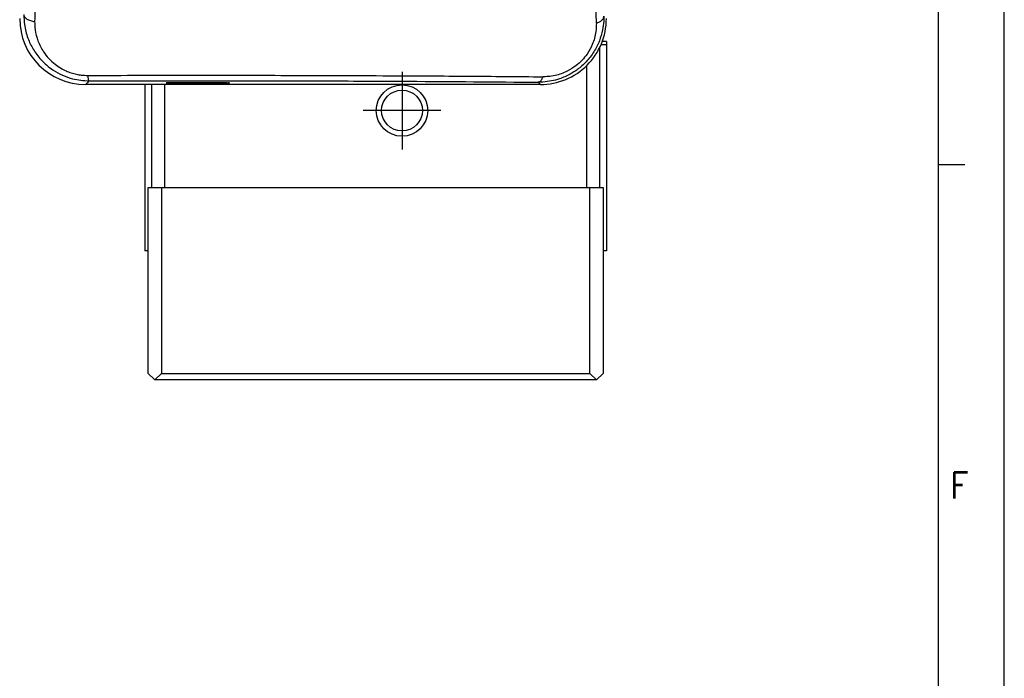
# Model space of a CAD drawing. Header units: millimetres. Extents: x -235 to 4016, y -109 to 485.
# Tile 20 of 44: x 530 to 605, y 148 to 198. Entities that reach past the tile are written whole.
import ezdxf

# ---------------------------------------------------------------- set-up
doc = ezdxf.new("R2010")
doc.units = ezdxf.units.MM
doc.linetypes.add('DOT_CENTER', pattern=[14, 12, -1, 0, -1])
doc.layers.add('1', color=7, linetype='Continuous')
doc.styles.add('CONVERTER_11', font='txt.shx', dxfattribs={"width": 0.9})

# ---------------------------------------------------------------- blocks, each defined once
blk = doc.blocks.new('CABEZA_1__12', base_point=(539.63, 171.15))
at = {"color": 7, "linetype": 'Continuous'}
for p, q in [((574.13, 185.5), (574.13, 195.899)), ((574.63, 196.348), (574.321, 196.348)), ((574.63, 196.348), (574.63, 196.1)), ((574.63, 196.1), (574.63, 189.35)), ((573.13, 194.508), (573.13, 185.5)), ((539.63, 193.08), (539.63, 189.35)), ((540.13, 193.08), (540.13, 185.5)), ((541.13, 185.5), (541.13, 193.08)), ((539.63, 189.35), (539.63, 189.102)), ((539.63, 189.102), (539.63, 180.7)), ((574.63, 189.35), (574.63, 189.102)), ((574.63, 189.102), (574.63, 180.7)), ((539.88, 185), (539.88, 185.252)), ((540.13, 185.5), (540.13, 185.252)), ((540.88, 185.252), (540.88, 171.4)), ((573.38, 171.4), (573.38, 185.252)), ((574.13, 185.252), (574.13, 185.5)), ((574.38, 185.252), (574.38, 185)), ((539.88, 184.752), (539.88, 185)), ((539.88, 180.7), (539.88, 184.752)), ((574.38, 185), (574.38, 184.752)), ((574.38, 184.752), (574.38, 180.7)), ((539.88, 180.452), (539.88, 180.7)), ((539.88, 171.8), (539.88, 180.452)), ((574.38, 180.7), (574.38, 180.452)), ((574.38, 180.452), (574.38, 171.8)), ((539.88, 171.552), (539.88, 171.8)), ((574.38, 171.8), (574.38, 171.552)), ((539.88, 171.4), (539.88, 171.552)), ((546.28, 171.15), (546.801, 171.152)), ((546.801, 171.152), (547.98, 171.15)), ((547.98, 171.15), (549.28, 171.15)), ((549.28, 171.15), (552.28, 171.15)), ((552.28, 171.15), (553.98, 171.15)), ((560.28, 171.15), (561.98, 171.15)), ((561.98, 171.15), (563.28, 171.15)), ((563.28, 171.15), (566.28, 171.15)), ((566.28, 171.15), (567.459, 171.152)), ((567.459, 171.152), (567.98, 171.15)), ((574.38, 171.552), (574.38, 171.4))]:
    blk.add_line(p, q, dxfattribs=at)
blk = doc.blocks.new('CABEZA__13', base_point=(539.63, 170.652))
at = {"color": 7, "linetype": 'Continuous'}
for p, q in [((574.13, 185.5), (574.13, 195.899)), ((574.63, 196.1), (574.222, 196.1)), ((574.63, 196.1), (574.63, 189.35)), ((573.13, 194.508), (573.13, 185.5)), ((539.63, 193.08), (539.63, 189.35)), ((540.13, 193.08), (540.13, 185.5)), ((541.13, 185.5), (541.13, 193.08)), ((539.63, 189.35), (539.63, 189.102)), ((539.63, 189.102), (539.63, 180.7)), ((574.63, 189.35), (574.63, 189.102)), ((574.63, 189.102), (574.63, 180.7)), ((539.88, 185), (539.88, 185.252)), ((539.88, 185.252), (540.13, 185.252)), ((540.13, 185.5), (540.13, 185.252)), ((540.13, 185.252), (540.88, 185.252)), ((540.88, 185.252), (540.88, 171.4)), ((540.88, 185.252), (541.13, 185.252)), ((541.13, 185.252), (541.13, 185.5)), ((541.13, 185.252), (573.13, 185.252)), ((573.13, 185.5), (573.13, 185.252)), ((573.13, 185.252), (573.38, 185.252)), ((573.38, 171.4), (573.38, 185.252)), ((573.38, 185.252), (574.13, 185.252)), ((574.13, 185.252), (574.13, 185.5)), ((574.13, 185.252), (574.38, 185.252)), ((574.38, 185.252), (574.38, 185)), ((539.88, 184.752), (539.88, 185)), ((539.88, 180.7), (539.88, 184.752)), ((574.38, 185), (574.38, 184.752)), ((574.38, 184.752), (574.38, 180.7)), ((539.63, 180.7), (539.63, 180.452)), ((539.88, 180.452), (539.63, 180.452)), ((539.88, 180.452), (539.88, 180.7)), ((539.88, 171.8), (539.88, 180.452)), ((574.38, 180.7), (574.38, 180.452)), ((574.38, 180.452), (574.38, 171.8)), ((574.63, 180.452), (574.38, 180.452)), ((574.63, 180.7), (574.63, 180.452)), ((539.88, 171.552), (539.88, 171.8)), ((574.38, 171.8), (574.38, 171.552)), ((539.88, 171.4), (539.88, 171.552)), ((539.88, 171.152), (539.88, 171.4)), ((540.38, 170.652), (539.88, 171.152)), ((540.38, 170.652), (540.88, 171.152)), ((540.88, 171.4), (540.88, 171.152)), ((540.88, 171.152), (546.28, 171.15)), ((546.28, 171.15), (546.801, 171.152)), ((546.801, 171.152), (547.98, 171.15)), ((547.98, 171.15), (549.28, 171.15)), ((549.28, 171.15), (552.28, 171.15)), ((552.28, 171.15), (553.98, 171.15)), ((553.98, 171.15), (560.28, 171.15)), ((560.28, 171.15), (561.98, 171.15)), ((561.98, 171.15), (563.28, 171.15)), ((563.28, 171.15), (566.28, 171.15)), ((566.28, 171.15), (567.459, 171.152)), ((567.459, 171.152), (567.98, 171.15)), ((567.98, 171.15), (573.38, 171.152)), ((573.38, 171.152), (573.38, 171.4)), ((573.38, 171.152), (573.88, 170.652)), ((573.88, 170.652), (574.38, 171.152)), ((574.38, 171.552), (574.38, 171.4)), ((574.38, 171.4), (574.38, 171.152)), ((573.88, 170.652), (540.38, 170.652))]:
    blk.add_line(p, q, dxfattribs=at)
for radius in [1.95, 1.55]:
    blk.add_circle((559.13, 191.102), radius, dxfattribs=at)
at = {"layer": '1', "color": 2, "linetype": 'DOT_CENTER'}
for p, q in [((559.13, 194.052), (559.13, 188.152)), ((559.13, 192.807), (559.13, 189.397)), ((562.08, 191.102), (556.18, 191.102)), ((560.835, 191.102), (557.425, 191.102))]:
    blk.add_line(p, q, dxfattribs=at)
blk = doc.blocks.new('TAPA_DERECHA__14', base_point=(530.128, 193.08))
at = {"color": 7, "linetype": 'Continuous'}
for p, q in [((539.63, 193.08), (535.129, 193.08)), ((540.13, 193.08), (539.63, 193.08)), ((569.631, 193.08), (540.13, 193.08)), ((543.63, 193.241), (544.323, 193.242))]:
    blk.add_line(p, q, dxfattribs=at)
for centre, radius, start, end in [((535.129, 198.078), 4.998, 180, 270), ((569.632, 198.078), 4.999, 269.99564, 359.99564)]:
    blk.add_arc(centre, radius, start, end, dxfattribs=at)
for points, knots in [([(535.356, 193.306), (535.341, 193.292), (535.312, 193.262), (535.259, 193.209), (535.198, 193.148), (535.152, 193.102), (535.129, 193.08)], [0, 0, 0, 0, 0.0628034, 0.1260089, 0.2234595, 0.32091, 0.32091, 0.32091, 0.32091]), ([(541.474, 193.22), (541.503, 193.221), (541.558, 193.223), (541.72, 193.227), (541.956, 193.232), (542.244, 193.236), (542.505, 193.239), (542.792, 193.241), (543.168, 193.243), (543.463, 193.242), (543.63, 193.241)], [0, 0, 0, 0, 0.085046, 0.164791, 0.485869, 0.793994, 1.027947, 1.271136, 1.653156, 2.156128, 2.156128, 2.156128, 2.156128]), ([(544.323, 193.242), (544.41, 193.241), (544.555, 193.24), (544.778, 193.239), (545.017, 193.236), (545.306, 193.232), (545.58, 193.226), (545.787, 193.221), (545.886, 193.216), (545.922, 193.214)], [0, 0, 0, 0, 0.260958, 0.434896, 0.668462, 0.978418, 1.301769, 1.49193, 1.599116, 1.599116, 1.599116, 1.599116]), ([(569.457, 193.253), (569.472, 193.239), (569.501, 193.21), (569.544, 193.166), (569.588, 193.123), (569.617, 193.094), (569.631, 193.08)], [0, 0, 0, 0, 0.0614292, 0.1228584, 0.1842875, 0.2457166, 0.2457166, 0.2457166, 0.2457166])]:
    blk.add_open_spline(points, degree=3, knots=knots, dxfattribs=at)
blk = doc.blocks.new('TAPA_IZQUIERDA__15', base_point=(530.128, 193.08))
at = {"color": 7, "linetype": 'Continuous'}
for p, q in [((539.63, 193.08), (535.129, 193.08)), ((540.13, 193.08), (539.63, 193.08)), ((569.631, 193.08), (540.13, 193.08)), ((543.63, 193.241), (544.323, 193.242))]:
    blk.add_line(p, q, dxfattribs=at)
for centre, radius, start, end in [((535.129, 198.078), 4.998, 180, 270), ((569.632, 198.078), 4.999, 269.99564, 359.99564)]:
    blk.add_arc(centre, radius, start, end, dxfattribs=at)
for points, knots in [([(531.342, 206.057), (531.336, 205.343), (531.325, 203.95), (531.306, 201.882), (531.286, 199.865), (531.271, 198.525), (531.264, 197.862)], [0, 0, 0, 0, 2.144489, 4.176447, 6.206318, 8.195951, 8.195951, 8.195951, 8.195951]), ([(573.874, 197.745), (573.866, 198.362), (573.851, 199.612), (573.829, 201.535), (573.808, 203.478), (573.796, 204.789), (573.79, 205.427)], [0, 0, 0, 0, 1.852313, 3.750515, 5.768445, 7.6827, 7.6827, 7.6827, 7.6827]), ([(530.441, 198.389), (530.45, 198.135), (530.472, 197.523), (530.708, 196.624), (531.139, 195.722), (531.767, 194.878), (532.54, 194.216), (533.372, 193.764), (534.281, 193.433), (534.974, 193.386), (535.396, 193.357)], [0, 0, 0, 0, 0.761764, 1.833169, 2.757996, 3.749836, 4.966413, 5.776181, 6.58376, 7.845682, 7.845682, 7.845682, 7.845682]), ([(530.441, 198.389), (530.444, 198.36), (530.452, 198.297), (530.5, 198.207), (530.576, 198.12), (530.68, 198.042), (530.808, 197.974), (530.952, 197.921), (531.105, 197.882), (531.211, 197.868), (531.264, 197.862)], [0, 0, 0, 0, 0.088345, 0.187567, 0.301608, 0.431774, 0.576483, 0.73163, 0.89174, 1.051105, 1.051105, 1.051105, 1.051105]), ([(574.441, 198.268), (574.44, 198.137), (574.435, 197.784), (574.345, 197.147), (574.116, 196.356), (573.699, 195.533), (573.134, 194.8), (572.506, 194.244), (571.95, 193.888), (571.484, 193.661), (571.017, 193.481), (570.459, 193.334), (569.916, 193.26), (569.578, 193.255), (569.457, 193.253)], [0, 0, 0, 0, 0.393386, 1.058375, 1.92249, 2.852806, 3.809035, 4.680006, 5.355016, 5.783227, 6.233792, 6.855616, 7.510215, 7.870871, 7.870871, 7.870871, 7.870871]), ([(573.874, 197.745), (573.913, 197.756), (573.991, 197.78), (574.1, 197.829), (574.199, 197.887), (574.284, 197.954), (574.353, 198.028), (574.402, 198.106), (574.434, 198.187), (574.439, 198.241), (574.441, 198.268)], [0, 0, 0, 0, 0.1225287, 0.2425472, 0.3576822, 0.4659994, 0.5663152, 0.6584761, 0.7433402, 0.8225994, 0.8225994, 0.8225994, 0.8225994]), ([(531.264, 197.862), (531.271, 197.654), (531.288, 197.157), (531.494, 196.363), (531.86, 195.636), (532.321, 195.045), (532.875, 194.532), (533.473, 194.173), (534.037, 193.956), (534.425, 193.853), (534.842, 193.783), (535.124, 193.774), (535.286, 193.769)], [0, 0, 0, 0, 0.623777, 1.48879, 2.43462, 3.045708, 3.728306, 4.690685, 5.11521, 5.536831, 5.895024, 6.380821, 6.380821, 6.380821, 6.380821]), ([(573.874, 197.745), (573.868, 197.531), (573.85, 196.972), (573.616, 196.16), (573.222, 195.436), (572.794, 194.906), (572.299, 194.455), (571.761, 194.116), (571.218, 193.886), (570.729, 193.747), (570.26, 193.673), (569.947, 193.668), (569.817, 193.665)], [0, 0, 0, 0, 0.640953, 1.673205, 2.498029, 3.099415, 3.709145, 4.500884, 4.991836, 5.474118, 6.021616, 6.411859, 6.411859, 6.411859, 6.411859]), ([(535.286, 193.769), (537.968, 193.774), (542.704, 193.783), (548.634, 193.777), (554.603, 193.763), (560.426, 193.737), (566.007, 193.7), (568.865, 193.674), (569.817, 193.665)], [0, 0, 0, 0, 8.047294, 14.208223, 17.788399, 25.956756, 31.675119, 34.531471, 34.531471, 34.531471, 34.531471]), ([(535.286, 193.769), (535.288, 193.74), (535.294, 193.683), (535.305, 193.603), (535.319, 193.532), (535.334, 193.471), (535.35, 193.423), (535.366, 193.391), (535.38, 193.369), (535.39, 193.361), (535.396, 193.357)], [0, 0, 0, 0, 0.0883247, 0.1699303, 0.2428821, 0.3055522, 0.3567641, 0.3960314, 0.4130107, 0.4338124, 0.4338124, 0.4338124, 0.4338124]), ([(569.457, 193.253), (569.475, 193.255), (569.511, 193.259), (569.564, 193.282), (569.616, 193.318), (569.665, 193.367), (569.71, 193.427), (569.752, 193.499), (569.788, 193.579), (569.807, 193.636), (569.817, 193.665)], [0, 0, 0, 0, 0.0523681, 0.1087081, 0.1707596, 0.2395841, 0.315492, 0.3980756, 0.4863837, 0.5790784, 0.5790784, 0.5790784, 0.5790784]), ([(535.356, 193.306), (535.341, 193.292), (535.312, 193.262), (535.259, 193.209), (535.198, 193.148), (535.152, 193.102), (535.129, 193.08)], [0, 0, 0, 0, 0.0628034, 0.1260089, 0.2234595, 0.32091, 0.32091, 0.32091, 0.32091]), ([(535.396, 193.357), (535.391, 193.348), (535.38, 193.329), (535.364, 193.314), (535.356, 193.306)], [0, 0, 0, 0, 0.03108981, 0.06494722, 0.06494722, 0.06494722, 0.06494722]), ([(535.396, 193.357), (537.918, 193.361), (543.766, 193.37), (551.851, 193.358), (560.683, 193.323), (566.189, 193.279), (569.457, 193.253)], [0, 0, 0, 0, 7.566221, 17.543293, 24.255624, 34.06192, 34.06192, 34.06192, 34.06192]), ([(541.229, 193.202), (541.249, 193.205), (541.286, 193.21), (541.345, 193.215), (541.406, 193.218), (541.451, 193.219), (541.474, 193.22)], [0, 0, 0, 0, 0.062553, 0.1118952, 0.176252, 0.2465699, 0.2465699, 0.2465699, 0.2465699]), ([(543.63, 193.16), (543.444, 193.16), (543.135, 193.16), (542.662, 193.163), (542.277, 193.167), (541.923, 193.172), (541.652, 193.178), (541.451, 193.183), (541.314, 193.191), (541.257, 193.199), (541.229, 193.202)], [0, 0, 0, 0, 0.557842, 0.929558, 1.417829, 1.71402, 1.991791, 2.230997, 2.3169, 2.402802, 2.402802, 2.402802, 2.402802]), ([(541.474, 193.22), (541.503, 193.221), (541.558, 193.223), (541.72, 193.227), (541.956, 193.232), (542.244, 193.236), (542.505, 193.239), (542.792, 193.241), (543.168, 193.243), (543.463, 193.242), (543.63, 193.241)], [0, 0, 0, 0, 0.085046, 0.164791, 0.485869, 0.793994, 1.027947, 1.271136, 1.653156, 2.156128, 2.156128, 2.156128, 2.156128]), ([(546.032, 193.202), (546.003, 193.199), (545.947, 193.191), (545.857, 193.186), (545.741, 193.182), (545.568, 193.177), (545.33, 193.172), (544.985, 193.167), (544.649, 193.164), (544.306, 193.161), (543.996, 193.16), (543.761, 193.16), (543.63, 193.16)], [0, 0, 0, 0, 0.085652, 0.171304, 0.269111, 0.436143, 0.688936, 0.982322, 1.47283, 1.696453, 2.010226, 2.402471, 2.402471, 2.402471, 2.402471]), ([(544.323, 193.242), (544.41, 193.241), (544.555, 193.24), (544.778, 193.239), (545.017, 193.236), (545.306, 193.232), (545.58, 193.226), (545.787, 193.221), (545.886, 193.216), (545.922, 193.214)], [0, 0, 0, 0, 0.260958, 0.434896, 0.668462, 0.978418, 1.301769, 1.49193, 1.599116, 1.599116, 1.599116, 1.599116]), ([(545.922, 193.214), (545.942, 193.213), (545.979, 193.211), (546.015, 193.205), (546.032, 193.202)], [0, 0, 0, 0, 0.0612689, 0.1109429, 0.1109429, 0.1109429, 0.1109429]), ([(569.457, 193.253), (569.472, 193.239), (569.501, 193.21), (569.544, 193.166), (569.588, 193.123), (569.617, 193.094), (569.631, 193.08)], [0, 0, 0, 0, 0.0614292, 0.1228584, 0.1842875, 0.2457166, 0.2457166, 0.2457166, 0.2457166])]:
    blk.add_open_spline(points, degree=3, knots=knots, dxfattribs=at)
blk = doc.blocks.new('Li-28__16', base_point=(529.627, 170.652))
for name, p in [('TAPA_IZQUIERDA__15', (530.128, 193.08)), ('TAPA_DERECHA__14', (530.128, 193.08)), ('CABEZA_1__12', (539.63, 171.15)), ('CABEZA__13', (539.63, 170.652))]:
    blk.add_blockref(name, p)
blk = doc.blocks.new('C', base_point=(554.629, 214))
blk.add_blockref('Li-28__16', (529.627, 170.652))
blk = doc.blocks.new('Marco_a1', base_point=(184.814, 187.78))
at = {"layer": '1', "color": 2, "linetype": 'Continuous'}
for p, q in [((604.814, -109.22), (604.814, 484.78)), ((601.814, 186.98), (599.814, 186.98))]:
    blk.add_line(p, q, dxfattribs=at)
at = {"layer": '1', "color": 7, "linetype": 'Continuous'}
blk.add_line((599.814, -104.22), (599.814, 479.78), dxfattribs=at)
at = {"layer": '1', "color": 2, "insert": (600.712, 162.646), "char_height": 2, "attachment_point": 4, "line_spacing_factor": 1.20048, "style": 'CONVERTER_11'}
blk.add_mtext('F', dxfattribs=at)
blk = doc.blocks.new('Top', base_point=(184.814, 187.78))
blk.add_blockref('Marco_a1', (184.814, 187.78))
blk = doc.blocks.new('_dummy_frame__64', base_point=(-235.186, -174.573))
blk.add_blockref('Top', (184.814, 187.78))
blk = doc.blocks.new('_dummy_frame__65', base_point=(-346.5, -309.513))
at = {"layer": '1'}
blk.add_blockref('_dummy_frame__64', (-235.186, -174.573), dxfattribs=at)

msp = doc.modelspace()

# ---------------------------------------------------------------- block references
msp.add_blockref('C', (554.629, 214))
at = {"layer": '1'}
msp.add_blockref('_dummy_frame__65', (-346.5, -309.513), dxfattribs=at)

doc.saveas('drawing.dxf')
